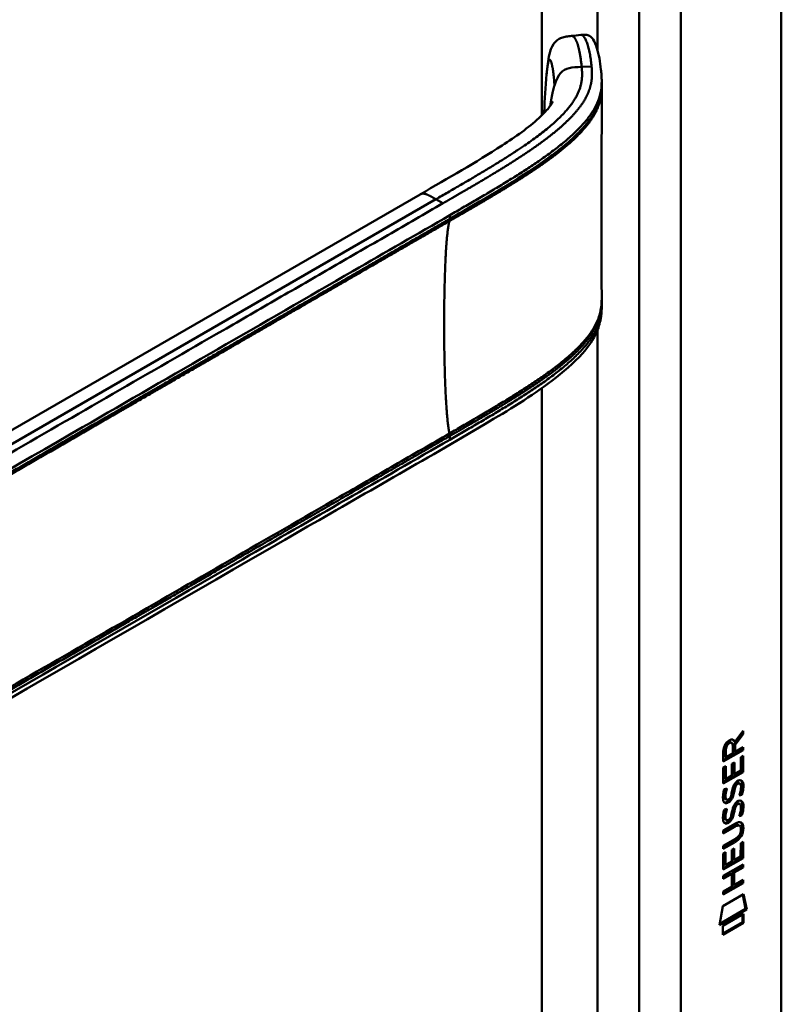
# Model space of a CAD drawing. Header units: millimetres. Extents: x 20 to 833, y 20 to 574.
# Tile 10 of 14: x 427 to 458, y 166 to 206. Entities that reach past the tile are written whole.
import ezdxf

# ---------------------------------------------------------------- set-up
doc = ezdxf.new("R2010")
doc.units = ezdxf.units.MM
doc.header["$LTSCALE"] = 2
doc.layers.add('Sichtbare Kanten(DIN)', color=7, linetype='Continuous', lineweight=50)
doc.layers.add('Sichtbare tangentiale Kanten(DIN)', color=7, linetype='Continuous', lineweight=50)

msp = doc.modelspace()

# ---------------------------------------------------------------- linework, layer by layer
at = {"layer": 'Sichtbare Kanten(DIN)'}
for p, q in [((457.596, 227.607), (457.596, 165.085)), ((450.272, 203.282), (450.272, 203.137)), ((447.895, 200.191), (447.895, 200.191)), ((447.896, 199.958), (447.896, 199.958)), ((411.109, 180.364), (442.872, 198.703)), ((450.272, 194.286), (450.272, 194.287)), ((450.272, 194.282), (450.272, 194.136)), ((455.998, 176.717), (455.675, 176.283)), ((455.702, 176.381), (456.04, 176.834)), ((456.04, 176.692), (455.717, 176.259)), ((455.998, 176.777), (455.998, 176.717)), ((455.998, 176.717), (456.04, 176.692)), ((456.04, 176.834), (456.04, 176.692)), ((455.533, 176.368), (455.575, 176.344)), ((455.66, 176.405), (455.702, 176.381)), ((455.675, 176.283), (455.675, 176.006)), ((455.675, 176.283), (455.717, 176.259)), ((455.717, 176.259), (455.717, 175.981)), ((455.997, 176.067), (455.231, 175.626)), ((456.04, 176.043), (455.231, 175.577)), ((455.231, 175.577), (455.232, 176.006)), ((455.288, 176.073), (455.288, 175.783)), ((455.331, 176.048), (455.33, 175.758)), ((455.33, 175.758), (455.618, 175.924)), ((455.618, 175.924), (455.618, 176.214)), ((455.675, 176.006), (455.717, 175.981)), ((455.717, 175.981), (456.04, 176.167)), ((455.998, 176.143), (455.997, 176.067)), ((455.997, 176.067), (456.04, 176.043)), ((456.04, 176.167), (456.04, 176.043)), ((455.288, 175.783), (455.33, 175.758)), ((455.582, 175.01), (455.583, 175.483)), ((455.583, 175.483), (455.681, 175.54)), ((455.639, 175.515), (455.639, 175.092)), ((455.681, 175.54), (455.681, 175.067)), ((455.941, 175.755), (456.04, 175.812)), ((455.941, 175.217), (455.941, 175.755)), ((455.997, 175.787), (455.997, 175.175)), ((456.04, 175.812), (456.039, 175.15)), ((455.231, 175.339), (455.33, 175.396)), ((455.231, 174.684), (455.231, 175.339)), ((455.997, 175.175), (455.231, 174.733)), ((456.039, 175.15), (455.231, 174.684)), ((455.287, 175.372), (455.287, 174.889)), ((455.33, 175.396), (455.329, 174.864)), ((455.639, 175.092), (455.681, 175.067)), ((455.681, 175.067), (455.941, 175.217)), ((455.997, 175.175), (456.039, 175.15)), ((455.287, 174.889), (455.329, 174.864)), ((455.329, 174.864), (455.582, 175.01)), ((455.702, 174.616), (455.745, 174.591)), ((455.782, 174.7), (455.779, 174.698)), ((455.782, 174.7), (455.825, 174.676)), ((455.825, 174.676), (455.822, 174.674)), ((455.862, 174.707), (455.904, 174.683)), ((455.279, 174.46), (455.375, 174.482)), ((455.636, 174.373), (455.678, 174.349)), ((455.65, 174.446), (455.692, 174.422)), ((455.941, 174.247), (455.983, 174.222)), ((455.292, 174.081), (455.295, 174.077)), ((455.32, 174.047), (455.362, 174.023)), ((455.335, 174.057), (455.337, 174.052)), ((455.528, 174.137), (455.531, 174.144)), ((455.782, 173.868), (455.779, 173.866)), ((455.782, 173.868), (455.824, 173.844)), ((455.824, 173.844), (455.821, 173.842)), ((455.861, 173.875), (455.904, 173.851)), ((455.279, 173.628), (455.375, 173.65)), ((455.635, 173.541), (455.678, 173.517)), ((455.649, 173.614), (455.692, 173.59)), ((455.702, 173.783), (455.744, 173.759)), ((455.94, 173.414), (455.983, 173.39)), ((455.229, 172.773), (455.695, 173.041)), ((455.292, 173.249), (455.294, 173.245)), ((455.319, 173.215), (455.362, 173.191)), ((455.334, 173.225), (455.336, 173.22)), ((455.528, 173.305), (455.531, 173.312)), ((455.659, 172.946), (455.229, 172.699)), ((455.702, 172.922), (455.229, 172.65)), ((455.229, 172.65), (455.229, 172.773)), ((455.853, 172.987), (455.896, 172.962)), ((455.951, 172.809), (455.951, 172.812)), ((455.229, 172.141), (455.701, 172.413)), ((455.652, 172.31), (455.229, 172.067)), ((455.694, 172.286), (455.229, 172.018)), ((455.938, 171.709), (455.939, 172.247)), ((455.939, 172.247), (456.037, 172.304)), ((455.995, 172.279), (455.994, 171.667)), ((456.037, 172.304), (456.037, 171.642)), ((455.228, 171.176), (455.229, 171.831)), ((455.229, 172.018), (455.229, 172.141)), ((455.229, 171.831), (455.327, 171.888)), ((455.285, 171.863), (455.285, 171.381)), ((455.327, 171.888), (455.327, 171.356)), ((455.58, 171.975), (455.679, 172.032)), ((455.58, 171.502), (455.58, 171.975)), ((455.636, 172.007), (455.636, 171.583)), ((455.679, 172.032), (455.679, 171.559)), ((455.994, 171.667), (455.228, 171.225)), ((456.037, 171.642), (455.228, 171.176)), ((455.327, 171.356), (455.58, 171.502)), ((455.636, 171.583), (455.679, 171.559)), ((455.679, 171.559), (455.938, 171.709)), ((455.994, 171.667), (456.037, 171.642)), ((455.228, 170.917), (456.036, 171.383)), ((455.537, 171.021), (455.228, 170.842)), ((455.285, 171.381), (455.327, 171.356)), ((455.537, 171.021), (455.579, 170.996)), ((455.638, 171.079), (455.637, 170.57)), ((455.994, 171.284), (455.638, 171.079)), ((455.638, 171.079), (455.68, 171.054)), ((456.036, 171.26), (455.68, 171.054)), ((455.68, 171.054), (455.68, 170.545)), ((455.994, 171.358), (455.994, 171.284)), ((455.994, 171.284), (456.036, 171.26)), ((456.036, 171.383), (456.036, 171.26)), ((455.993, 170.652), (455.227, 170.21)), ((456.036, 170.627), (455.227, 170.161)), ((455.579, 170.996), (455.228, 170.793)), ((455.228, 170.793), (455.228, 170.917)), ((455.579, 170.487), (455.579, 170.996)), ((455.68, 170.545), (456.036, 170.751)), ((455.993, 170.726), (455.993, 170.652)), ((455.993, 170.652), (456.036, 170.627)), ((456.036, 170.751), (456.036, 170.627)), ((455.227, 170.285), (455.579, 170.487)), ((455.227, 170.161), (455.227, 170.285)), ((455.637, 170.57), (455.68, 170.545)), ((455.207, 169.678), (456.057, 170.168)), ((456.024, 170.149), (456.142, 169.569)), ((456.057, 170.168), (456.184, 169.545)), ((455.077, 168.906), (455.207, 169.678)), ((456.184, 169.545), (455.077, 168.906)), ((456.142, 169.569), (455.086, 168.961)), ((456.142, 169.569), (456.184, 169.545)), ((455.207, 168.888), (456.055, 169.377)), ((456.012, 169.028), (455.207, 168.564)), ((456.054, 169.004), (455.207, 168.515)), ((456.012, 169.352), (456.012, 169.028)), ((456.012, 169.028), (456.054, 169.004)), ((456.055, 169.377), (456.054, 169.004)), ((455.207, 168.515), (455.207, 168.888))]:
    msp.add_line(p, q, dxfattribs=at)
for centre, major_axis, ratio, start_param, end_param in [((455.621, 176.013), (-0.175, 0.346), 0.819444, 0.044165, 1.01691), ((455.664, 175.988), (-0.175, 0.346), 0.819444, 0.044165, 1.01691), ((455.27, 175.735), (0.368, 0.732), 0.34929, 5.940544, 6.771352), ((455.228, 175.759), (0.368, 0.732), 0.34929, 5.940544, 6.177403), ((455.596, 174.042), (0.258, 0.67), 0.280159, 6.239264, 6.601156), ((455.638, 174.017), (0.258, 0.67), 0.280159, 6.079768, 6.601156), ((455.651, 175.304), (0.327, 1.256), 0.153171, 2.885023, 2.945982), ((455.503, 174.462), (0.178, 0.418), 0.325758, 2.860979, 3.102051), ((455.693, 175.28), (0.327, 1.256), 0.153171, 2.885023, 2.945982), ((455.546, 174.438), (0.178, 0.418), 0.325758, 2.860979, 3.321272), ((455.512, 174.135), (0.0284, 0.0613), 0.214041, 4.52817, 4.836248), ((455.596, 173.21), (0.258, 0.669), 0.280374, 6.239236, 6.601395), ((455.638, 173.186), (0.258, 0.669), 0.280374, 6.079702, 6.601395), ((455.674, 174.567), (0.352, 1.35), 0.146604, 2.895407, 2.954548), ((455.505, 173.635), (0.18, 0.422), 0.324198, 2.862775, 3.102561), ((455.717, 174.542), (0.352, 1.35), 0.146604, 2.895407, 2.954548), ((455.547, 173.61), (0.18, 0.422), 0.324198, 2.862775, 3.320606), ((455.511, 173.303), (0.0284, 0.0613), 0.214041, 4.52817, 4.836248), ((454.614, 170.891), (1.355, 2.199), 0.216474, 5.945573, 6.664037), ((454.572, 170.915), (1.355, 2.199), 0.216474, 5.945573, 6.245566), ((454.573, 173.217), (1.388, -0.568), 0.642788, 5.820817, 6.539156), ((454.615, 173.192), (1.388, -0.568), 0.642788, 5.820817, 6.539156), ((449.323, 175.461), (6.595, -2.821), 0.235363, 6.108423, 6.383356)]:
    msp.add_ellipse(centre, major_axis=major_axis, ratio=ratio, start_param=start_param, end_param=end_param, dxfattribs=at)
for points, knots in [([(448.028, 203.608), (448.055, 203.892), (448.082, 204.165), (448.173, 204.558), (448.218, 204.701), (448.344, 204.887), (448.395, 204.943), (448.51, 205.03), (448.573, 205.063), (448.7, 205.11), (448.765, 205.125), (448.899, 205.147), (448.97, 205.154), (449.038, 205.161)], [0.0001393, 0.0001393, 0.0001393, 0.0001393, 0.2257267, 0.2257267, 0.3531087, 0.3531087, 0.4119079, 0.4119079, 0.4646614, 0.4646614, 0.5139413, 0.5139413, 0.5666249, 0.5666249, 0.5666249, 0.5666249]), ([(449.42, 205.202), (449.441, 205.204), (449.463, 205.207), (449.505, 205.21), (449.526, 205.212), (449.567, 205.213), (449.587, 205.212), (449.629, 205.21), (449.649, 205.207), (449.693, 205.198), (449.714, 205.191), (449.764, 205.171), (449.789, 205.155), (449.855, 205.105), (449.889, 205.066), (449.986, 204.923), (450.036, 204.8), (450.158, 204.409), (450.211, 204.103), (450.251, 203.72), (450.258, 203.647), (450.266, 203.531), (450.268, 203.491), (450.27, 203.426), (450.271, 203.403), (450.272, 203.366), (450.272, 203.353), (450.272, 203.332), (450.272, 203.324), (450.272, 203.312), (450.272, 203.307), (450.272, 203.3), (450.272, 203.297), (450.272, 203.294), (450.272, 203.292), (450.272, 203.289), (450.272, 203.288), (450.272, 203.287)], [0, 0, 0, 0, 0.016078, 0.016078, 0.032034, 0.032034, 0.049551, 0.049551, 0.070842, 0.070842, 0.100384, 0.100384, 0.148464, 0.148464, 0.243263, 0.243263, 0.456905, 0.456905, 0.836718, 0.836718, 0.924176, 0.924176, 0.96851, 0.96851, 0.991251, 0.991251, 1.003077, 1.003077, 1.009377, 1.009377, 1.012843, 1.012843, 1.014782, 1.014782, 1.015836, 1.015836, 1.016936, 1.016936, 1.016936, 1.016936]), ([(450.272, 203.137), (450.272, 203.118), (450.272, 203.098), (450.272, 203.065), (450.272, 203.052), (450.272, 203.039)], [0, 0, 0, 0, 0.01706837, 0.01706837, 0.03005618, 0.03005618, 0.03005618, 0.03005618]), ([(450.272, 203.038), (450.272, 202.56), (450.272, 202.06), (450.271, 200.085), (450.271, 198.597), (450.271, 196.203), (450.271, 195.304), (450.272, 194.389)], [0, 0, 0, 0, 0.455989, 0.455989, 1.823207, 1.823207, 2.650118, 2.650118, 2.650118, 2.650118]), ([(442.872, 198.703), (444.008, 199.358), (445.157, 200.009), (446.763, 201.052), (447.296, 201.428), (447.868, 201.953), (448.009, 202.101), (448.164, 202.299), (448.208, 202.363), (448.265, 202.459), (448.279, 202.491), (448.279, 202.492), (448.279, 202.492), (448.279, 202.492)], [0, 0, 0, 0, 1.20408, 1.20408, 1.833224, 1.833224, 2.074453, 2.074453, 2.200022, 2.200022, 2.326614, 2.326614, 2.32698, 2.32698, 2.32698, 2.32698]), ([(450.272, 194.136), (450.272, 194.134), (450.272, 194.132), (450.272, 194.128), (450.272, 194.126), (450.272, 194.121), (450.272, 194.118), (450.272, 194.111), (450.272, 194.107), (450.272, 194.096), (450.272, 194.089), (450.272, 194.069), (450.272, 194.055), (450.271, 194.012), (450.27, 193.983), (450.265, 193.872), (450.258, 193.795), (450.218, 193.507), (450.161, 193.309), (449.943, 192.798), (449.735, 192.499), (449.137, 191.82), (448.706, 191.452), (447.408, 190.474), (446.465, 189.899), (443.048, 187.882), (440.539, 186.459), (430.586, 180.713), (423.122, 176.403), (413.78, 171.009), (411.902, 169.925), (409.085, 168.299), (408.152, 167.74), (406.728, 166.965), (406.247, 166.71), (405.448, 166.399), (405.157, 166.315), (404.699, 166.281), (404.533, 166.287), (404.282, 166.337), (404.194, 166.362), (404.061, 166.412), (404.015, 166.432), (403.943, 166.467), (403.919, 166.479), (403.88, 166.5), (403.866, 166.508), (403.845, 166.52), (403.838, 166.524), (403.823, 166.532), (403.816, 166.536), (403.81, 166.54)], [0, 0, 0, 0, 0.001569, 0.001569, 0.003149, 0.003149, 0.00522, 0.00522, 0.008412, 0.008412, 0.014094, 0.014094, 0.025824, 0.025824, 0.054374, 0.054374, 0.136744, 0.136744, 0.370735, 0.370735, 0.770715, 0.770715, 1.338552, 1.338552, 2.361631, 2.361631, 5.000823, 5.000823, 12.918013, 12.918013, 14.909711, 14.909711, 15.905563, 15.905563, 16.406589, 16.406589, 16.669703, 16.669703, 16.816064, 16.816064, 16.894648, 16.894648, 16.935882, 16.935882, 16.957647, 16.957647, 16.969322, 16.969322, 16.975615, 16.975615, 16.982343, 16.982343, 16.982343, 16.982343]), ([(455.853, 172.987), (455.851, 172.988), (455.848, 172.989), (455.828, 172.998), (455.808, 173), (455.747, 172.991), (455.702, 172.971), (455.659, 172.946)], [0.06065051, 0.06065051, 0.06065051, 0.06065051, 0.06439039, 0.06439039, 0.08887549, 0.08887549, 0.13413559, 0.13413559, 0.13413559, 0.13413559]), ([(455.951, 172.812), (455.951, 172.828), (455.95, 172.843), (455.945, 172.884), (455.939, 172.909), (455.918, 172.946), (455.905, 172.959), (455.871, 172.974), (455.851, 172.975), (455.789, 172.967), (455.744, 172.947), (455.702, 172.922)], [0, 0, 0, 0, 0.0140042, 0.0140042, 0.0408947, 0.0408947, 0.0643904, 0.0643904, 0.0888755, 0.0888755, 0.1341356, 0.1341356, 0.1341356, 0.1341356])]:
    msp.add_open_spline(points, degree=3, knots=knots, dxfattribs=at)
for points, degree in [([(449.041, 205.161), (449.168, 205.175), (449.294, 205.188), (449.42, 205.202)], 3), ([(447.929, 202.067), (447.949, 202.565), (447.977, 203.078), (448.028, 203.608)], 3), ([(450.271, 203.138), (450.271, 203.138), (450.271, 203.137), (450.271, 203.137)], 3), ([(450.272, 203.038), (450.272, 203.038), (450.272, 203.039), (450.272, 203.039), (450.272, 203.039), (450.272, 203.039)], 5), ([(447.927, 202.021), (447.928, 202.036), (447.928, 202.052), (447.929, 202.067)], 3), ([(450.272, 194.39), (450.272, 194.355), (450.272, 194.319), (450.272, 194.287)], 3), ([(450.272, 194.136), (450.272, 194.136), (450.272, 194.136), (450.272, 194.136)], 3), ([(455.232, 176.006), (455.236, 176.152), (455.302, 176.341), (455.475, 176.441)], 3), ([(455.533, 176.368), (455.511, 176.381), (455.48, 176.379), (455.434, 176.352)], 3), ([(455.618, 176.214), (455.618, 176.303), (455.594, 176.396), (455.476, 176.328)], 3), ([(455.582, 174.343), (455.606, 174.477), (455.635, 174.562), (455.675, 174.64)], 3), ([(455.702, 174.616), (455.682, 174.575), (455.665, 174.52), (455.65, 174.446)], 3), ([(455.675, 174.64), (455.701, 174.691), (455.738, 174.736), (455.789, 174.773)], 3), ([(455.779, 174.698), (455.745, 174.678), (455.723, 174.655), (455.702, 174.616)], 3), ([(455.822, 174.674), (455.787, 174.654), (455.766, 174.631), (455.745, 174.591)], 3), ([(455.789, 174.773), (455.87, 174.833), (455.95, 174.846), (456.005, 174.774)], 3), ([(455.94, 174.401), (455.959, 174.521), (455.959, 174.611), (455.929, 174.658)], 3), ([(455.945, 174.819), (455.951, 174.813), (455.957, 174.806), (455.963, 174.799)], 3), ([(455.963, 174.799), (455.994, 174.758), (456.009, 174.695), (456.009, 174.607)], 3), ([(456.005, 174.774), (456.036, 174.733), (456.051, 174.671), (456.051, 174.583)], 3), ([(455.222, 174.206), (455.228, 174.254), (455.239, 174.329), (455.259, 174.397)], 3), ([(455.259, 174.397), (455.265, 174.416), (455.279, 174.46), (455.279, 174.46)], 3), ([(455.289, 174.33), (455.271, 174.237), (455.269, 174.163), (455.286, 174.102)], 3), ([(455.323, 174.47), (455.312, 174.429), (455.295, 174.363), (455.289, 174.33)], 3), ([(455.331, 174.305), (455.313, 174.212), (455.311, 174.138), (455.328, 174.077)], 3), ([(455.375, 174.482), (455.375, 174.482), (455.341, 174.356), (455.331, 174.305)], 3), ([(455.531, 174.144), (455.551, 174.191), (455.567, 174.254), (455.582, 174.343)], 3), ([(455.636, 174.373), (455.621, 174.286), (455.603, 174.222), (455.582, 174.165)], 3), ([(455.678, 174.349), (455.663, 174.262), (455.645, 174.198), (455.624, 174.14)], 3), ([(455.65, 174.446), (455.648, 174.435), (455.636, 174.374), (455.636, 174.373)], 3), ([(455.692, 174.422), (455.69, 174.411), (455.679, 174.35), (455.678, 174.349)], 3), ([(455.745, 174.591), (455.725, 174.551), (455.708, 174.496), (455.692, 174.422)], 3), ([(455.879, 174.19), (455.879, 174.19), (455.923, 174.298), (455.94, 174.401)], 3), ([(455.983, 174.222), (455.978, 174.22), (455.879, 174.19), (455.879, 174.19)], 3), ([(455.941, 174.247), (455.938, 174.246), (455.917, 174.239), (455.895, 174.232)], 3), ([(456.005, 174.518), (455.996, 174.405), (455.951, 174.271), (455.941, 174.247)], 3), ([(456.047, 174.493), (456.039, 174.38), (455.994, 174.247), (455.983, 174.222)], 3), ([(456.009, 174.607), (456.009, 174.579), (456.007, 174.55), (456.005, 174.518)], 3), ([(456.051, 174.583), (456.051, 174.555), (456.049, 174.526), (456.047, 174.493)], 3), ([(455.244, 173.957), (455.219, 174.021), (455.211, 174.092), (455.222, 174.206)], 3), ([(455.403, 173.898), (455.339, 173.872), (455.274, 173.882), (455.244, 173.957)], 3), ([(455.36, 173.922), (455.33, 173.91), (455.299, 173.906), (455.272, 173.913)], 3), ([(455.404, 173.943), (455.375, 173.927), (455.37, 173.926), (455.36, 173.922)], 3), ([(455.395, 174.016), (455.436, 174.021), (455.49, 174.063), (455.52, 174.118)], 3), ([(455.446, 173.919), (455.418, 173.903), (455.412, 173.901), (455.403, 173.898)], 3), ([(455.582, 174.165), (455.549, 174.077), (455.494, 173.994), (455.404, 173.943)], 3), ([(455.624, 174.14), (455.591, 174.053), (455.536, 173.969), (455.446, 173.919)], 3), ([(455.674, 173.808), (455.701, 173.859), (455.738, 173.904), (455.788, 173.941)], 3), ([(455.779, 173.866), (455.744, 173.846), (455.723, 173.823), (455.702, 173.783)], 3), ([(455.821, 173.842), (455.787, 173.822), (455.765, 173.799), (455.744, 173.759)], 3), ([(455.788, 173.941), (455.87, 174.001), (455.95, 174.014), (456.004, 173.942)], 3), ([(455.939, 173.569), (455.959, 173.689), (455.958, 173.779), (455.928, 173.826)], 3), ([(455.944, 173.987), (455.95, 173.981), (455.956, 173.974), (455.962, 173.967)], 3), ([(455.962, 173.967), (455.993, 173.926), (456.008, 173.863), (456.008, 173.775)], 3), ([(456.004, 173.942), (456.036, 173.901), (456.051, 173.839), (456.051, 173.751)], 3), ([(455.222, 173.374), (455.227, 173.422), (455.239, 173.497), (455.259, 173.565)], 3), ([(455.259, 173.565), (455.264, 173.584), (455.279, 173.628), (455.279, 173.628)], 3), ([(455.288, 173.498), (455.27, 173.405), (455.268, 173.331), (455.285, 173.27)], 3), ([(455.322, 173.638), (455.312, 173.597), (455.295, 173.531), (455.288, 173.498)], 3), ([(455.331, 173.473), (455.313, 173.38), (455.311, 173.306), (455.327, 173.245)], 3), ([(455.375, 173.65), (455.375, 173.65), (455.341, 173.524), (455.331, 173.473)], 3), ([(455.531, 173.312), (455.55, 173.359), (455.566, 173.422), (455.582, 173.511)], 3), ([(455.635, 173.541), (455.62, 173.454), (455.602, 173.39), (455.581, 173.333)], 3), ([(455.582, 173.511), (455.606, 173.645), (455.635, 173.73), (455.674, 173.808)], 3), ([(455.678, 173.517), (455.662, 173.43), (455.645, 173.366), (455.623, 173.308)], 3), ([(455.649, 173.614), (455.647, 173.603), (455.636, 173.542), (455.635, 173.541)], 3), ([(455.702, 173.783), (455.682, 173.743), (455.665, 173.688), (455.649, 173.614)], 3), ([(455.692, 173.59), (455.689, 173.579), (455.678, 173.518), (455.678, 173.517)], 3), ([(455.744, 173.759), (455.724, 173.718), (455.707, 173.663), (455.692, 173.59)], 3), ([(455.879, 173.358), (455.879, 173.358), (455.922, 173.466), (455.939, 173.569)], 3), ([(455.94, 173.414), (455.938, 173.414), (455.917, 173.407), (455.894, 173.4)], 3), ([(456.004, 173.686), (455.996, 173.573), (455.951, 173.439), (455.94, 173.414)], 3), ([(456.046, 173.661), (456.038, 173.548), (455.993, 173.415), (455.983, 173.39)], 3), ([(456.008, 173.775), (456.008, 173.747), (456.006, 173.718), (456.004, 173.686)], 3), ([(456.051, 173.751), (456.051, 173.723), (456.049, 173.694), (456.046, 173.661)], 3), ([(455.244, 173.125), (455.218, 173.189), (455.21, 173.26), (455.222, 173.374)], 3), ([(455.402, 173.066), (455.339, 173.04), (455.274, 173.05), (455.244, 173.125)], 3), ([(455.36, 173.09), (455.329, 173.078), (455.299, 173.074), (455.272, 173.081)], 3), ([(455.403, 173.111), (455.375, 173.095), (455.369, 173.094), (455.36, 173.09)], 3), ([(455.394, 173.184), (455.436, 173.189), (455.489, 173.231), (455.519, 173.286)], 3), ([(455.446, 173.087), (455.417, 173.071), (455.411, 173.069), (455.402, 173.066)], 3), ([(455.581, 173.333), (455.548, 173.245), (455.493, 173.162), (455.403, 173.111)], 3), ([(455.623, 173.308), (455.591, 173.221), (455.536, 173.137), (455.446, 173.087)], 3), ([(455.983, 173.39), (455.977, 173.388), (455.879, 173.358), (455.879, 173.358)], 3)]:
    msp.add_open_spline(points, degree=degree, dxfattribs=at)
at = {"layer": 'Sichtbare tangentiale Kanten(DIN)'}
for p, q in [((447.838, 201.93), (447.838, 225.892)), ((450.1, 204.59), (450.1, 225.892)), ((451.798, 163.044), (451.798, 224.912)), ((453.495, 224.912), (453.495, 163.044)), ((449.457, 203.897), (449.861, 203.91)), ((450.1, 202.3), (450.1, 202.3)), ((447.838, 200.151), (447.838, 200.151)), ((447.838, 199.918), (447.838, 199.918)), ((447.897, 200.193), (447.897, 200.193)), ((447.91, 199.969), (447.91, 199.969)), ((443.514, 198.503), (409.331, 178.767)), ((443.514, 198.503), (443.8, 198.338)), ((444.08, 197.704), (444.08, 197.853)), ((450.1, 193.449), (450.1, 193.449)), ((450.1, 193.299), (450.1, 193.299)), ((450.1, 164.024), (450.1, 193.168)), ((447.838, 191.15), (447.838, 191.15)), ((447.838, 164.024), (447.838, 190.808)), ((444.08, 188.702), (444.08, 188.851)), ((455.434, 176.352), (455.476, 176.328)), ((455.288, 176.073), (455.331, 176.048)), ((455.779, 174.698), (455.822, 174.674)), ((455.963, 174.799), (456.005, 174.774)), ((455.289, 174.33), (455.331, 174.305)), ((456.005, 174.518), (456.047, 174.493)), ((456.009, 174.607), (456.051, 174.583)), ((455.286, 174.102), (455.328, 174.077)), ((455.292, 174.081), (455.335, 174.057)), ((455.295, 174.077), (455.337, 174.052)), ((455.36, 173.922), (455.403, 173.898)), ((455.404, 173.943), (455.446, 173.919)), ((455.582, 174.165), (455.624, 174.14)), ((455.779, 173.866), (455.821, 173.842)), ((455.962, 173.967), (456.004, 173.942)), ((455.288, 173.498), (455.331, 173.473)), ((456.004, 173.686), (456.046, 173.661)), ((456.008, 173.775), (456.051, 173.751)), ((455.285, 173.27), (455.327, 173.245)), ((455.292, 173.249), (455.334, 173.225)), ((455.294, 173.245), (455.336, 173.22)), ((455.36, 173.09), (455.402, 173.066)), ((455.403, 173.111), (455.446, 173.087)), ((455.581, 173.333), (455.623, 173.308)), ((455.659, 172.946), (455.702, 172.922)), ((456.008, 172.893), (456.05, 172.868)), ((455.652, 172.31), (455.694, 172.286))]:
    msp.add_line(p, q, dxfattribs=at)
msp.add_ellipse((448.356, 198.894), major_axis=(-0.005, 3.882), ratio=0.090809, start_param=1.269659, end_param=1.269663, dxfattribs=at)
for points, degree in [([(449.038, 205.161), (449.14, 205.171), (449.249, 205.033), (449.347, 204.748), (449.415, 204.342), (449.457, 203.897)], 5), ([(449.457, 203.897), (449.527, 203.153), (449.529, 202.245), (448.005, 201.095), (445.961, 199.916), (443.514, 198.503)], 5), ([(448.178, 202.321), (448.198, 202.463), (448.219, 202.597), (448.241, 202.723), (448.265, 202.84), (448.291, 202.949), (448.318, 203.05), (448.346, 203.143)], 7), ([(447.93, 202.067), (447.93, 202.052), (447.929, 202.037), (447.929, 202.021)], 3), ([(443.514, 198.503), (443.398, 198.57), (443.291, 198.632), (443.192, 198.687), (443.101, 198.728), (443.017, 198.749), (442.942, 198.743), (442.872, 198.703)], 7), ([(444.067, 197.614), (443.893, 197.013), (443.806, 194.817), (443.806, 192.055), (443.893, 189.757), (444.067, 188.955)], 5)]:
    msp.add_open_spline(points, degree=degree, dxfattribs=at)
for points, degree, knots in [([(449.42, 205.202), (449.44, 205.204), (449.459, 205.2), (449.478, 205.189), (449.505, 205.175), (449.531, 205.151), (449.556, 205.117), (449.581, 205.083), (449.605, 205.04), (449.629, 204.99), (449.652, 204.94), (449.674, 204.882), (449.694, 204.819), (449.714, 204.757), (449.733, 204.688), (449.75, 204.616), (449.767, 204.544), (449.783, 204.469), (449.797, 204.391), (449.811, 204.313), (449.823, 204.233), (449.834, 204.153), (449.839, 204.112), (449.844, 204.072), (449.848, 204.031), (449.853, 203.991), (449.857, 203.95), (449.861, 203.91)], 3, [24.7913792, 24.7913792, 24.7913792, 24.7913792, 24.8722403, 24.8722403, 24.8722403, 24.9820632, 24.9820632, 24.9820632, 25.0918861, 25.0918861, 25.0918861, 25.201709, 25.201709, 25.201709, 25.3115319, 25.3115319, 25.3115319, 25.4213548, 25.4213548, 25.4213548, 25.5311777, 25.5311777, 25.5311777, 25.5860891, 25.5860891, 25.5860891, 25.6407645, 25.6407645, 25.6407645, 25.6407645]), ([(448.346, 203.143), (448.339, 203.3), (448.315, 203.602), (448.263, 203.97), (448.189, 204.245), (448.118, 204.214), (448.074, 204.011), (448.047, 203.795), (448.032, 203.648), (448.028, 203.608)], 5, [0, 0, 0, 0, 0, 0, 0.1666667, 0.3333333, 0.5, 0.6666667, 0.7253325, 0.7253325, 0.7253325, 0.7253325, 0.7253325, 0.7253325]), ([(449.861, 203.91), (449.861, 203.91), (449.864, 203.868), (449.871, 203.785), (449.881, 203.62), (449.876, 203.375), (449.817, 203.053), (449.676, 202.695), (449.431, 202.304), (449.114, 201.927), (448.743, 201.562), (448.327, 201.207), (447.879, 200.862), (447.408, 200.529), (446.921, 200.204), (446.42, 199.886), (445.91, 199.573), (445.391, 199.263), (444.866, 198.955), (444.441, 198.709), (444.122, 198.524), (443.908, 198.401), (443.801, 198.339)], 5, [25.640765, 25.640765, 25.640765, 25.640765, 25.640765, 25.640765, 25.641001, 25.735204, 25.829408, 26.017816, 26.206224, 26.394631, 26.583039, 26.771447, 26.959854, 27.148262, 27.336669, 27.525077, 27.713485, 27.901892, 28.0903, 28.278708, 28.467115, 28.65661, 28.65661, 28.65661, 28.65661, 28.65661, 28.65661]), ([(448.347, 203.144), (448.491, 203.613), (448.686, 203.793), (448.942, 203.854), (449.092, 203.89), (449.264, 203.892), (449.457, 203.897)], 3, [0, 0, 0, 0, 0.1544756, 0.1544756, 0.1544756, 0.2456965, 0.2456965, 0.2456965, 0.2456965]), ([(444.08, 197.853), (444.081, 197.854), (444.083, 197.855), (444.084, 197.855), (444.262, 197.958), (444.439, 198.061), (444.616, 198.163), (444.794, 198.266), (444.97, 198.368), (445.147, 198.471), (445.323, 198.574), (445.499, 198.677), (445.673, 198.781), (445.848, 198.884), (446.022, 198.988), (446.195, 199.093), (446.367, 199.197), (446.539, 199.303), (446.709, 199.409), (446.879, 199.515), (447.047, 199.622), (447.214, 199.731), (447.38, 199.839), (447.545, 199.949), (447.707, 200.061), (447.869, 200.172), (448.029, 200.286), (448.185, 200.401), (448.341, 200.516), (448.494, 200.634), (448.642, 200.753), (448.789, 200.873), (448.932, 200.995), (449.067, 201.119), (449.202, 201.243), (449.331, 201.37), (449.45, 201.499), (449.569, 201.628), (449.68, 201.76), (449.778, 201.895), (449.876, 202.031), (449.963, 202.169), (450.034, 202.309), (450.105, 202.449), (450.161, 202.591), (450.2, 202.735), (450.24, 202.879), (450.262, 203.023), (450.269, 203.168), (450.271, 203.207), (450.272, 203.247), (450.272, 203.287)], 3, [0, 0, 0, 0, 0.001502, 0.001502, 0.001502, 0.189909, 0.189909, 0.189909, 0.378317, 0.378317, 0.378317, 0.566725, 0.566725, 0.566725, 0.755132, 0.755132, 0.755132, 0.94354, 0.94354, 0.94354, 1.131948, 1.131948, 1.131948, 1.320355, 1.320355, 1.320355, 1.508763, 1.508763, 1.508763, 1.697171, 1.697171, 1.697171, 1.885578, 1.885578, 1.885578, 2.073986, 2.073986, 2.073986, 2.262394, 2.262394, 2.262394, 2.450801, 2.450801, 2.450801, 2.639209, 2.639209, 2.639209, 2.827616, 2.827616, 2.827616, 2.879592, 2.879592, 2.879592, 2.879592]), ([(450.271, 203.137), (450.268, 202.853), (450.216, 202.564), (450.095, 202.288), (450.001, 202.072), (449.871, 201.863), (449.714, 201.66), (449.613, 201.53), (449.502, 201.402), (449.382, 201.277), (449.263, 201.152), (449.135, 201.029), (449.001, 200.909), (448.867, 200.789), (448.727, 200.671), (448.582, 200.556), (448.437, 200.44), (448.287, 200.326), (448.134, 200.214), (447.062, 199.429), (445.83, 198.716), (444.605, 198.007), (444.43, 197.906), (444.255, 197.805), (444.08, 197.704)], 3, [0.135409, 0.135409, 0.135409, 0.135409, 0.50459, 0.50459, 0.50459, 0.793433, 0.793433, 0.793433, 0.979333, 0.979333, 0.979333, 1.165233, 1.165233, 1.165233, 1.351134, 1.351134, 1.351134, 1.537034, 1.537034, 1.537034, 2.838336, 2.838336, 2.838336, 3.024121, 3.024121, 3.024121, 3.024121]), ([(444.067, 197.614), (444.172, 197.675), (444.382, 197.796), (444.697, 197.978), (445.117, 198.221), (445.639, 198.528), (446.157, 198.836), (446.667, 199.148), (447.169, 199.465), (447.657, 199.788), (448.129, 200.119), (448.579, 200.459), (449.002, 200.811), (449.465, 201.25), (449.89, 201.755), (450.145, 202.208), (450.251, 202.599), (450.272, 202.905), (450.272, 203.038)], 5, [33.332646, 33.332646, 33.332646, 33.332646, 33.332646, 33.332646, 33.518349, 33.704249, 33.89015, 34.07605, 34.26195, 34.447851, 34.633751, 34.819651, 35.005551, 35.191452, 35.377352, 35.563252, 35.935053, 36.220761, 36.220761, 36.220761, 36.220761, 36.220761, 36.220761]), ([(443.8, 198.338), (443.055, 197.908), (442.306, 197.476), (440.809, 196.611), (440.06, 196.179), (438.564, 195.315), (437.817, 194.884), (436.324, 194.021), (435.577, 193.59), (433.337, 192.297), (431.842, 191.434), (428.851, 189.707), (427.355, 188.843), (424.364, 187.117), (422.87, 186.254), (419.881, 184.529), (418.387, 183.666), (415.396, 181.939), (413.9, 181.075), (410.91, 179.349), (409.418, 178.488), (407.921, 177.623)], 3, [28.65661, 28.65661, 28.65661, 28.65661, 29.448344, 29.448344, 30.241165, 30.241165, 31.033986, 31.033986, 31.826807, 31.826807, 33.412449, 33.412449, 34.99809, 34.99809, 36.583732, 36.583732, 38.169374, 38.169374, 39.755016, 39.755016, 41.340657, 41.340657, 41.340657, 41.340657]), ([(408.186, 176.898), (408.188, 176.899), (409.077, 177.413), (410.87, 178.447), (413.572, 180.008), (417.158, 182.078), (421.641, 184.666), (426.129, 187.257), (430.613, 189.846), (434.648, 192.176), (438.237, 194.248), (440.928, 195.802), (442.721, 196.837), (443.619, 197.355), (444.067, 197.614)], 5, [20.643505, 20.643505, 20.643505, 20.643505, 20.643505, 20.643505, 20.647304, 22.232947, 23.81859, 25.404233, 26.989877, 28.57552, 30.161163, 31.746806, 32.539627, 33.332646, 33.332646, 33.332646, 33.332646, 33.332646, 33.332646]), ([(408.201, 177.138), (409.698, 178.003), (411.19, 178.864), (412.685, 179.727), (418.158, 182.887), (423.63, 186.046), (429.108, 189.209), (432.786, 191.332), (436.453, 193.45), (440.133, 195.574), (441.448, 196.333), (442.766, 197.094), (444.08, 197.853)], 3, [0, 0, 0, 0, 1.585642, 1.585642, 1.585642, 7.391542, 7.391542, 7.391542, 11.290432, 11.290432, 11.290432, 12.683632, 12.683632, 12.683632, 12.683632]), ([(444.08, 197.704), (444.079, 197.703), (443.631, 197.444), (442.734, 196.927), (440.941, 195.891), (438.25, 194.338), (434.661, 192.265), (430.625, 189.936), (426.141, 187.347), (421.654, 184.756), (417.169, 182.166), (413.584, 180.097), (410.882, 178.536), (409.09, 177.502), (408.201, 176.989)], 5, [0, 0, 0, 0, 0, 0, 0.000115, 0.792936, 1.585758, 3.171401, 4.757044, 6.342687, 7.92833, 9.513973, 11.099617, 12.688168, 12.688168, 12.688168, 12.688168, 12.688168, 12.688168]), ([(450.27, 194.389), (450.269, 194.2), (450.249, 194.008), (450.196, 193.821), (450.156, 193.677), (450.098, 193.535), (450.026, 193.396), (449.954, 193.257), (449.867, 193.12), (449.769, 192.987), (449.671, 192.853), (449.56, 192.723), (449.441, 192.595), (449.322, 192.467), (449.194, 192.342), (449.06, 192.219), (448.925, 192.096), (448.784, 191.976), (448.637, 191.858), (448.491, 191.739), (448.34, 191.623), (448.184, 191.509), (448.029, 191.394), (447.87, 191.281), (447.708, 191.17), (447.546, 191.059), (447.381, 190.949), (447.214, 190.84), (447.047, 190.731), (446.877, 190.623), (446.706, 190.517), (446.535, 190.41), (446.362, 190.304), (446.188, 190.198), (446.014, 190.093), (445.839, 189.988), (445.663, 189.884), (445.487, 189.78), (445.31, 189.676), (445.133, 189.573), (444.956, 189.469), (444.778, 189.366), (444.6, 189.263), (444.423, 189.161), (444.245, 189.058), (444.067, 188.955)], 3, [0.124379, 0.124379, 0.124379, 0.124379, 0.368934, 0.368934, 0.368934, 0.557942, 0.557942, 0.557942, 0.74695, 0.74695, 0.74695, 0.935958, 0.935958, 0.935958, 1.124966, 1.124966, 1.124966, 1.313974, 1.313974, 1.313974, 1.502983, 1.502983, 1.502983, 1.691991, 1.691991, 1.691991, 1.880999, 1.880999, 1.880999, 2.070007, 2.070007, 2.070007, 2.259015, 2.259015, 2.259015, 2.448023, 2.448023, 2.448023, 2.637031, 2.637031, 2.637031, 2.826039, 2.826039, 2.826039, 3.014705, 3.014705, 3.014705, 3.014705]), ([(444.08, 188.851), (444.186, 188.913), (444.4, 189.036), (444.72, 189.221), (445.147, 189.468), (445.677, 189.78), (446.203, 190.093), (446.721, 190.412), (447.229, 190.735), (447.724, 191.065), (448.201, 191.404), (448.654, 191.753), (449.078, 192.115), (449.461, 192.491), (449.791, 192.884), (450.065, 193.317), (450.208, 193.683), (450.261, 193.972), (450.272, 194.173), (450.272, 194.286)], 5, [0, 0, 0, 0, 0, 0, 0.188639, 0.377647, 0.566655, 0.755663, 0.944671, 1.133679, 1.322688, 1.511696, 1.700704, 1.889712, 2.07872, 2.267728, 2.456736, 2.645744, 2.888525, 2.888525, 2.888525, 2.888525, 2.888525, 2.888525]), ([(450.272, 194.136), (450.272, 194.096), (450.271, 194.056), (450.269, 194.016), (450.262, 193.872), (450.24, 193.727), (450.2, 193.583), (450.161, 193.44), (450.105, 193.297), (450.034, 193.157), (449.963, 193.017), (449.876, 192.879), (449.778, 192.744), (449.679, 192.609), (449.569, 192.477), (449.45, 192.347), (449.331, 192.218), (449.202, 192.092), (449.067, 191.968), (448.932, 191.843), (448.789, 191.722), (448.642, 191.602), (448.494, 191.482), (448.341, 191.365), (448.185, 191.25), (448.029, 191.134), (447.869, 191.021), (447.707, 190.909), (447.545, 190.798), (447.38, 190.688), (447.214, 190.579), (447.047, 190.471), (446.879, 190.364), (446.708, 190.257), (446.538, 190.151), (446.367, 190.046), (446.194, 189.941), (446.022, 189.837), (445.848, 189.733), (445.673, 189.629), (445.498, 189.526), (445.323, 189.423), (445.146, 189.32), (444.97, 189.217), (444.793, 189.114), (444.616, 189.012), (444.438, 188.908), (444.259, 188.805), (444.08, 188.702)], 3, [0.136841, 0.136841, 0.136841, 0.136841, 0.188962, 0.188962, 0.188962, 0.377359, 0.377359, 0.377359, 0.565755, 0.565755, 0.565755, 0.754152, 0.754152, 0.754152, 0.942549, 0.942549, 0.942549, 1.130945, 1.130945, 1.130945, 1.319342, 1.319342, 1.319342, 1.507738, 1.507738, 1.507738, 1.696135, 1.696135, 1.696135, 1.884531, 1.884531, 1.884531, 2.072928, 2.072928, 2.072928, 2.261324, 2.261324, 2.261324, 2.449721, 2.449721, 2.449721, 2.638118, 2.638118, 2.638118, 2.826514, 2.826514, 2.826514, 3.016411, 3.016411, 3.016411, 3.016411]), ([(408.199, 168.135), (408.201, 168.136), (409.091, 168.65), (410.882, 169.685), (413.585, 171.245), (417.171, 173.315), (421.654, 175.903), (426.142, 178.494), (430.625, 181.083), (434.661, 183.413), (438.25, 185.485), (440.941, 187.039), (442.734, 188.074), (443.631, 188.592), (444.08, 188.851)], 5, [20.643738, 20.643738, 20.643738, 20.643738, 20.643738, 20.643738, 20.647429, 22.23307, 23.81871, 25.404351, 26.989992, 28.575633, 30.161274, 31.746914, 32.539735, 33.332924, 33.332924, 33.332924, 33.332924, 33.332924, 33.332924]), ([(444.067, 188.955), (443.319, 188.524), (442.572, 188.092), (441.077, 187.229), (440.33, 186.798), (438.088, 185.503), (436.592, 184.64), (433.602, 182.913), (432.107, 182.05), (429.118, 180.324), (427.623, 179.461), (424.633, 177.735), (423.137, 176.871), (420.147, 175.145), (418.653, 174.282), (415.664, 172.557), (414.169, 171.694), (411.173, 169.964), (409.67, 169.096), (408.188, 168.241)], 3, [3.014705, 3.014705, 3.014705, 3.014705, 3.807868, 3.807868, 4.600688, 4.600688, 6.186329, 6.186329, 7.77197, 7.77197, 9.357611, 9.357611, 10.943251, 10.943251, 12.528892, 12.528892, 14.114533, 14.114533, 15.703149, 15.703149, 15.703149, 15.703149]), ([(444.08, 188.702), (441.264, 187.076), (438.44, 185.445), (435.627, 183.821), (429.848, 180.485), (424.057, 177.142), (418.277, 173.804), (416.414, 172.729), (414.55, 171.653), (412.685, 170.576), (411.184, 169.709), (409.681, 168.841), (408.201, 167.987)], 3, [23.229983, 23.229983, 23.229983, 23.229983, 26.216835, 26.216835, 26.216835, 32.351591, 32.351591, 32.351591, 34.327983, 34.327983, 34.327983, 35.917386, 35.917386, 35.917386, 35.917386])]:
    msp.add_open_spline(points, degree=degree, knots=knots, dxfattribs=at)

doc.saveas('drawing.dxf')
